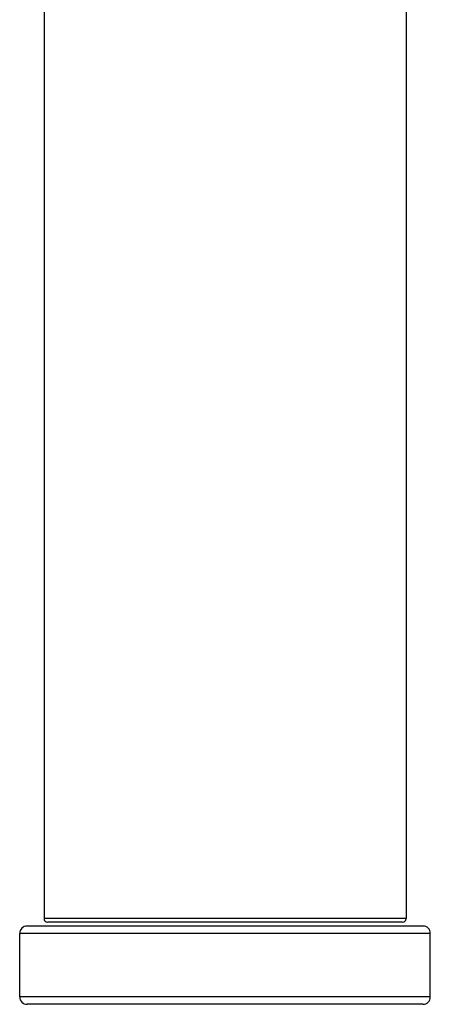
# Model space of a CAD drawing. Header units: millimetres. Extents: x 276 to 822, y 145 to 693.
# Tile 6 of 10: x 370 to 425, y 429 to 561. Entities that reach past the tile are written whole.
import ezdxf

# ---------------------------------------------------------------- set-up
doc = ezdxf.new("R2010")
doc.units = ezdxf.units.MM
doc.header["$LTSCALE"] = 65.395
doc.layers.get('0').update_dxf_attribs({"linetype": 'CONTINUOUS'})

msp = doc.modelspace()

# ---------------------------------------------------------------- linework, layer by layer
at = {"color": 7, "linetype": 'CONTINUOUS'}
for p, q in [((373.35, 654.23), (373.35, 440.73)), ((421.85, 654.23), (421.85, 440.73)), ((421.35, 440.23), (373.85, 440.23)), ((370.1, 430.23), (370.1, 438.73)), ((424.1, 439.73), (371.1, 439.73)), ((425.1, 430.23), (425.1, 438.73)), ((424.1, 429.23), (371.1, 429.23))]:
    msp.add_line(p, q, dxfattribs=at)
at = {"color": 9, "linetype": 'CONTINUOUS'}
for p, q in [((421.85, 440.73), (373.35, 440.73)), ((425.1, 438.73), (370.1, 438.73)), ((425.1, 430.23), (370.1, 430.23))]:
    msp.add_line(p, q, dxfattribs=at)
at = {"color": 7, "linetype": 'CONTINUOUS'}
for centre, radius, start, end in [((373.85, 440.73), 0.5, 180, 270), ((421.35, 440.73), 0.5, 270, 360), ((371.1, 438.73), 1, 90, 180), ((424.1, 438.73), 1, 0, 90), ((371.1, 430.23), 1, 180, 270), ((424.1, 430.23), 1, 270, 360)]:
    msp.add_arc(centre, radius, start, end, dxfattribs=at)

doc.saveas('drawing.dxf')
